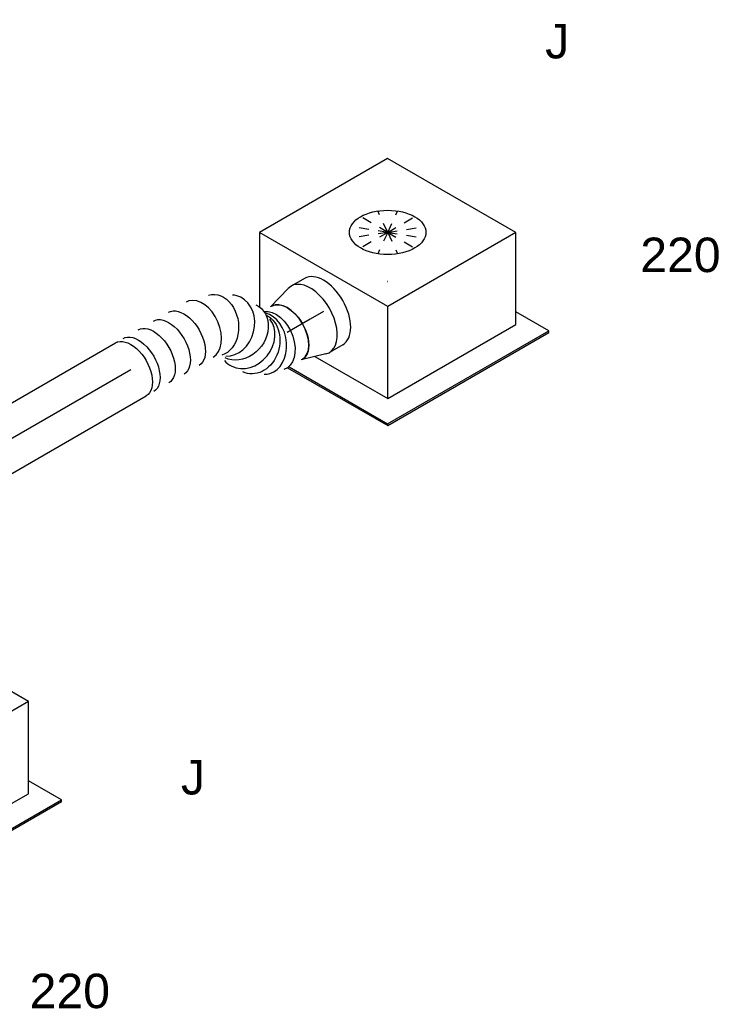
# Model space of a CAD drawing. Extents: x -257677 to 221252, y -185516 to 120782.
# Tile 166 of 171: x -38686 to -36865, y -6302 to -3732. Entities that reach past the tile are written whole.
import ezdxf
from ezdxf.enums import TextEntityAlignment as Align
from ezdxf.lldxf.tags import DXFTag

# ---------------------------------------------------------------- set-up
doc = ezdxf.new("R2010")
doc.units = 0
doc.header["$LTSCALE"] = 50
doc.linetypes.add('STREEPJES', pattern=[0.1, 0.05, -0.05])
doc.layers.get('0').update_dxf_attribs({"linetype": 'CONTINUOUS'})
for name, color, linetype in [('WL570---_TOEVOER', 3, 'CONTINUOUS'), ('WL570---_TOEVOER_HL', 8, 'CONTINUOUS'), ('WL570---_TOEVOER_RST', 2, 'CONTINUOUS'), ('WL570---_TOEVOER_RST_HL', 1, 'CONTINUOUS'), ('WM570---_TOEVOER_PR', 1, 'CONTINUOUS'), ('WM570---_TOEVOER_RST_PR', 1, 'CONTINUOUS')]:
    doc.layers.add(name, color=color, linetype=linetype)
doc.styles.add('BURO-018', font='ARIAL.TTF', dxfattribs={"height": 63})
tags = doc.linetypes.add('CENTER2', pattern=[28.575, 19.05, -3.175, 3.175, -3.175]).pattern_tags.tags
tags[10:11] = [DXFTag(74, 4), DXFTag(75, 0), DXFTag(340, '0'), DXFTag(46, 1.0), DXFTag(50, 0.0), DXFTag(44, 0.0), DXFTag(45, 0.0)]
tags[8:9] = [DXFTag(74, 4), DXFTag(75, 0), DXFTag(340, '0'), DXFTag(46, 1.0), DXFTag(50, 0.0), DXFTag(44, 0.0), DXFTag(45, 0.0)]
tags[6:7] = [DXFTag(74, 4), DXFTag(75, 0), DXFTag(340, '0'), DXFTag(46, 1.0), DXFTag(50, 0.0), DXFTag(44, 0.0), DXFTag(45, 0.0)]
tags[4:5] = [DXFTag(74, 4), DXFTag(75, 0), DXFTag(340, '0'), DXFTag(46, 1.0), DXFTag(50, 0.0), DXFTag(44, 0.0), DXFTag(45, 0.0)]

# ---------------------------------------------------------------- blocks, each defined once
blk = doc.blocks.new('*U1502')
at = {"color": 0, "ltscale": 10, "extrusion": (-3.41963e-17, 8.3842e-17, -1)}
for centre, major_axis, ratio, start_param, end_param in [((0, 0, 10533.3), (0, 80), 0.57735, 0, 3.141593), ((22.8, 0, 10533.3), (0, 80), 0.57735, 0, 3.141593), ((68.5, 0, 10533.3), (0, 80), 0.57735, 0, 3.141593), ((114.2, 0, 10533.3), (0, 80), 0.57735, 0, 3.141593), ((159.8, 0, 10533.3), (0, 80), 0.57735, 0, 3.141593), ((248.6, -10, 10533.3), (31.3, 74.1), 0.756455, 6.160291, 9.301884), ((297.9, -57, 10533.3), (75.3, 28.9), 0.8285, 6.097156, 9.238749), ((359.3, -120.9, 10533.3), (-9.5, -79.8), 0.648097, 3.295886, 6.360372), ((401.6, -120.9, 10533.3), (0, 80), 0.57735, 0, 3.141593), ((313.6, -102.2, 10533.3), (56.2, 57.8), 0.816974, 0.214351, 3.314006)]:
    blk.add_ellipse(centre, major_axis=major_axis, ratio=ratio, start_param=start_param, end_param=end_param, dxfattribs=at)
at = {"color": 0, "ltscale": 10}
for centre, major_axis, ratio, start_param, end_param in [((207.3, 0, 10533.3), (9.5, 79.8), 0.648097, 3.21878, 6.205998), ((207.3, 0, 10533.3), (9.5, 79.8), 0.648097, 6.205998, 6.360372), ((279.4, -29.4, 10533.3), (56.2, 57.8), 0.816974, 6.110772, 6.455598), ((279.4, -29.4, 10533.3), (56.2, 57.8), 0.816974, 3.314006, 6.110772), ((333.1, -114.5, 10533.3), (-31.3, -74.1), 0.756455, 0.122894, 2.887122), ((301.9, -84.8, 10533.3), (75.3, 28.9), 0.8285, 3.327622, 6.097156), ((301.9, -84.8, 10533.3), (75.3, 28.9), 0.8285, 2.955563, 3.327622), ((333.1, -114.5, 10533.3), (-31.3, -74.1), 0.756455, 6.160291, 6.406079)]:
    blk.add_ellipse(centre, major_axis=major_axis, ratio=ratio, start_param=start_param, end_param=end_param, dxfattribs=at)
at = {"layer": 'WM570---_TOEVOER_PR', "color": 1, "style": 'BURO-018'}
blk.add_attdef('POSNR', text='', height=90, dxfattribs=at).set_placement((0, 0), align=Align.MIDDLE)
blk = doc.blocks.new('*U1503')
at = {"color": 0, "ltscale": 10}
for p, q in [((0, 80, 9814.7), (1016.3, 80, 9814.7)), ((0, -80, 9814.7), (1016.3, -80, 9814.7))]:
    blk.add_line(p, q, dxfattribs=at)
blk.add_ellipse((0, 0, 9814.7), major_axis=(0, 80), ratio=0.57735, start_param=3.141593, end_param=6.283185, dxfattribs=at)
at = {"color": 0, "ltscale": 10, "extrusion": (6.83926e-17, 8.87111e-17, -1)}
blk.add_ellipse((1016.3, 0, 9814.7), major_axis=(0, 80), ratio=0.57735, start_param=0, end_param=3.141593, dxfattribs=at)
at = {"layer": 'WL570---_TOEVOER_HL', "linetype": 'CENTER2'}
blk.add_line((0, 0, 9814.7), (1016.3, 0, 9814.7), dxfattribs=at)
at = {"layer": 'WM570---_TOEVOER_PR', "color": 1, "style": 'BURO-018'}
blk.add_attdef('POSNR', text='', height=90, dxfattribs=at).set_placement((0, 0), align=Align.MIDDLE)
blk = doc.blocks.new('*U1504')
at = {"color": 0, "ltscale": 10}
for p, q in [((-40.4, 100, 11030.2), (0, 100, 11030.2)), ((9.6, 98.6, 11030.2), (73.4, 80, 11030.2)), ((-40.4, -100, 11030.2), (0, -100, 11030.2)), ((9.6, -98.6, 11030.2), (73.4, -80, 11030.2))]:
    blk.add_line(p, q, dxfattribs=at)
for centre, major_axis, start_param, end_param in [((0, 0, 11030.2), (0, -100), 2.974833, 6.449945), ((0, 0, 11030.2), (0, -100), 2.974833, 6.449945), ((0, 0, 11030.2), (0, -100), 2.974833, 6.449945), ((-40.4, 0, 11030.2), (0, -100), 3.141593, 6.283185), ((69.6, 0, 11030.2), (0, -80), 3.141593, 6.283185), ((69.6, 0, 11030.2), (0, -80), 3.141593, 6.283185)]:
    blk.add_ellipse(centre, major_axis=major_axis, ratio=0.57735, start_param=start_param, end_param=end_param, dxfattribs=at)
at = {"layer": 'WL570---_TOEVOER_RST_HL', "linetype": 'CENTER2'}
for p, q in [((-40.4, 0, 11030.2), (0, 0, 11030.2)), ((0, 0, 11030.2), (69.6, 0, 11030.2))]:
    blk.add_line(p, q, dxfattribs=at)
blk.add_circle((69.6, 0, 11030.2), 0.075, dxfattribs=at)
at = {"layer": 'WM570---_TOEVOER_RST_PR', "color": 1, "style": 'BURO-018'}
blk.add_attdef('POSNR', text='', height=90, dxfattribs=at).set_placement((0, 0), align=Align.MIDDLE)
blk = doc.blocks.new('*U1615')
at = {"color": 0, "ltscale": 10}
for p, q in [((-225.4, 278.6, 11208.3), (-322.8, 109.8, 11208.3)), ((160.8, 278.6, 11208.3), (-225.4, 278.6, 11208.3)), ((-32.3, -55.9, 11208.3), (-225.4, 278.6, 11208.3)), ((354, -55.9, 11208.3), (160.8, 278.6, 11208.3)), ((-338.6, -64.1, 11208.3), (-187.8, -325.3, 11208.3)), ((-334.5, -64.1, 11208.3), (-185.8, -321.7, 11208.3)), ((-262.4, -74.4, 11208.3), (-152.7, -264.5, 11208.3)), ((-152.7, -264.5, 11208.3), (-32.3, -55.9, 11208.3)), ((354, -55.9, 11208.3), (-32.3, -55.9, 11208.3)), ((233.5, -264.5, 11208.3), (354, -55.9, 11208.3)), ((300.1, -321.7, 11208.3), (250.3, -235.5, 11208.3)), ((-152.7, -264.5, 11208.3), (233.5, -264.5, 11208.3)), ((-185.8, -321.7, 11208.3), (-187.8, -325.3, 11208.3)), ((-187.8, -325.3, 11208.3), (298, -325.3, 11208.3)), ((-185.8, -321.7, 11208.3), (300.1, -321.7, 11208.3)), ((298, -325.3, 11208.3), (300.1, -321.7, 11208.3))]:
    blk.add_line(p, q, dxfattribs=at)
at = {"color": 8, "linetype": 'STREEPJES', "ltscale": 10}
for q in [(23.5, 182.1, 11208.3), (-11.9, 172.6, 11208.3), (69.8, 172.6, 11208.3), (-26.8, 146.7, 11208.3), (114.6, 146.7, 11208.3), (-17.4, 111.4, 11208.3), (14, 76, 11208.3), (58.8, 50.1, 11208.3), (105.1, 40.7, 11208.3), (140.5, 50.1, 11208.3), (155.4, 76, 11208.3), (145.9, 111.4, 11208.3)]:
    blk.add_line((64.3, 111.4, 11208.3), q, dxfattribs=at)
at = {"color": 0, "ltscale": 10}
blk.add_ellipse((64.3, 111.4, 11208.3), major_axis=(86.6, -50), ratio=0.57735, dxfattribs=at)
at = {"layer": 'WL570---_TOEVOER_RST_HL', "linetype": 'CENTER2'}
blk.add_circle((0, 0, 11208.3), 0.075, dxfattribs=at)
at = {"layer": 'WL570---_TOEVOER_RST', "color": 1, "style": 'BURO-018'}
for tag in ['MC', 'Q']:
    blk.add_attdef(tag, text='', height=90, dxfattribs=at).set_placement((0, 0), align=Align.MIDDLE)
at = {"layer": 'WM570---_TOEVOER_RST_PR', "color": 1, "style": 'BURO-018'}
blk.add_attdef('POSNR', text='', height=90, dxfattribs=at).set_placement((0, 0), align=Align.MIDDLE)
blk = doc.blocks.new('*U1616')
at = {"color": 0, "ltscale": 10}
for p, q in [((-225.4, 278.6, 9476.3), (-345.8, 70, 9476.3)), ((160.8, 278.6, 9476.3), (-225.4, 278.6, 9476.3)), ((-32.3, -55.9, 9476.3), (-225.4, 278.6, 9476.3)), ((354, -55.9, 9476.3), (160.8, 278.6, 9476.3)), ((-430.7, 95.5, 9476.3), (-428.7, 99, 9476.3)), ((-430.7, 95.5, 9476.3), (-187.8, -325.3, 9476.3)), ((-329, 99, 9476.3), (-428.7, 99, 9476.3)), ((-428.7, 99, 9476.3), (-185.8, -321.7, 9476.3)), ((-345.8, 70, 9476.3), (-152.7, -264.5, 9476.3)), ((-152.7, -264.5, 9476.3), (-32.3, -55.9, 9476.3)), ((354, -55.9, 9476.3), (-32.3, -55.9, 9476.3)), ((233.5, -264.5, 9476.3), (354, -55.9, 9476.3)), ((300.1, -321.7, 9476.3), (250.3, -235.5, 9476.3)), ((-152.7, -264.5, 9476.3), (233.5, -264.5, 9476.3)), ((-185.8, -321.7, 9476.3), (-187.8, -325.3, 9476.3)), ((-187.8, -325.3, 9476.3), (298, -325.3, 9476.3)), ((-185.8, -321.7, 9476.3), (300.1, -321.7, 9476.3)), ((298, -325.3, 9476.3), (300.1, -321.7, 9476.3))]:
    blk.add_line(p, q, dxfattribs=at)
at = {"color": 8, "linetype": 'STREEPJES', "ltscale": 10}
for q in [(23.5, 182.1, 9476.3), (-11.9, 172.6, 9476.3), (69.8, 172.6, 9476.3), (-26.8, 146.7, 9476.3), (114.6, 146.7, 9476.3), (-17.4, 111.4, 9476.3), (14, 76, 9476.3), (58.8, 50.1, 9476.3), (105.1, 40.7, 9476.3), (140.5, 50.1, 9476.3), (155.4, 76, 9476.3), (145.9, 111.4, 9476.3)]:
    blk.add_line((64.3, 111.4, 9476.3), q, dxfattribs=at)
at = {"color": 0, "ltscale": 10}
blk.add_ellipse((64.3, 111.4, 9476.3), major_axis=(86.6, -50), ratio=0.57735, dxfattribs=at)
at = {"layer": 'WL570---_TOEVOER_RST_HL', "linetype": 'CENTER2'}
blk.add_circle((0, 0, 9476.3), 0.075, dxfattribs=at)
at = {"layer": 'WL570---_TOEVOER_RST', "color": 1, "style": 'BURO-018'}
for tag in ['MC', 'Q']:
    blk.add_attdef(tag, text='', height=90, dxfattribs=at).set_placement((0, 0), align=Align.MIDDLE)
at = {"layer": 'WM570---_TOEVOER_RST_PR', "color": 1, "style": 'BURO-018'}
blk.add_attdef('POSNR', text='', height=90, dxfattribs=at).set_placement((0, 0), align=Align.MIDDLE)

msp = doc.modelspace()

# ---------------------------------------------------------------- block references
at = {"layer": 'WL570---_TOEVOER', "rotation": 29.99999999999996}
for name, p in [('*U1502', (-38396.14615, -4644.89721, -10533.33817)), ('*U1503', (-39276.27919, -5153.04226, -9814.71256))]:
    msp.add_blockref(name, p, dxfattribs=at)
at = {"layer": 'WL570---_TOEVOER_RST'}
ref = msp.add_blockref('*U1615', (-37725.42699, -4415.62333, -11208.32071), dxfattribs=dict(at, rotation=29.99999999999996))
ref.add_attrib('Q', '220', dxfattribs={"color": 1, "height": 90, "style": 'BURO-018'}).set_placement((-36960.89949, -4345.72911), align=Align.MIDDLE)
ref.add_attrib('MC', 'J', dxfattribs={"color": 1, "height": 90, "style": 'BURO-018'}).set_placement((-37282.63307, -3788.4702), align=Align.MIDDLE)
at = {"layer": 'WL570---_TOEVOER_RST', "rotation": 210}
msp.add_blockref('*U1504', (-37927.65952, -4514.01116, -11030.20815), dxfattribs=at)
at = {"layer": 'WL570---_TOEVOER_RST'}
ref = msp.add_blockref('*U1616', (-38998.21919, -5640.3682, -9476.2699), dxfattribs=dict(at, rotation=29.99999999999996))
ref.add_attrib('Q', '220', dxfattribs={"color": 1, "height": 90, "style": 'BURO-018'}).set_placement((-38555.42528, -6267.52133), align=Align.MIDDLE)
ref.add_attrib('MC', 'J', dxfattribs={"color": 1, "height": 90, "style": 'BURO-018'}).set_placement((-38233.69169, -5710.26241), align=Align.MIDDLE)

doc.saveas('drawing.dxf')
